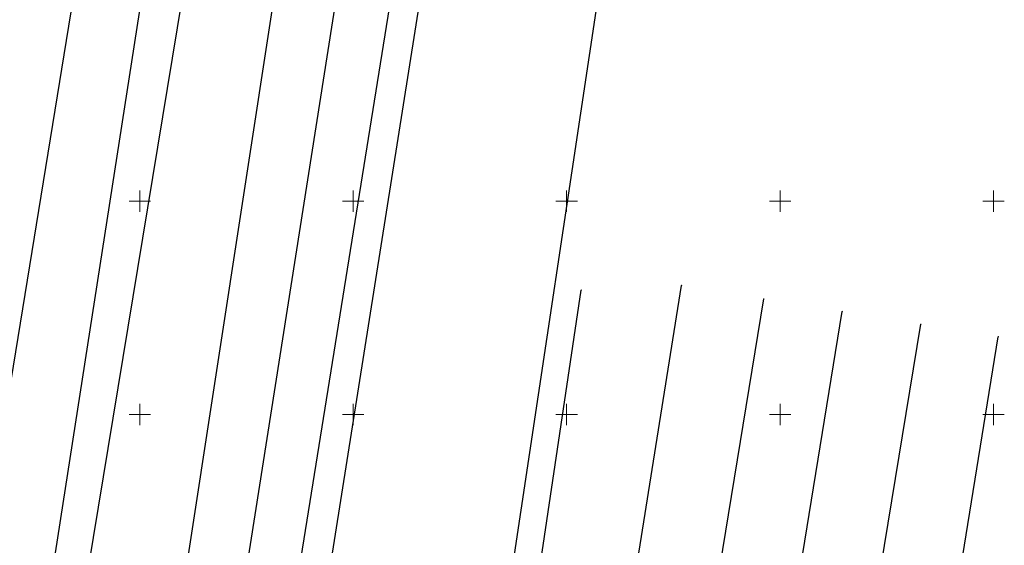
# Model space of a CAD drawing. Header units: millimetres. Extents: x 7501998 to 7504402, y 5666312 to 5667240.
# Tile 18 of 51: x 7502722 to 7502952, y 5666869 to 5666993. Entities that reach past the tile are written whole.
import ezdxf

# ---------------------------------------------------------------- set-up
doc = ezdxf.new("R2010")
doc.units = ezdxf.units.MM
doc.header["$MEASUREMENT"] = 0
doc.linetypes.add('1', pattern=[0])
doc.layers.get('0').update_dxf_attribs({"color": 250, "linetype": 'CONTINUOUS', "lineweight": 100})
for name, color, linetype, lineweight in [('Dzialki', 7, '1', 30), ('Podzial_sekcyjny_krzyze', 7, '1', 18), ('Punkty', 7, 'CONTINUOUS', 9)]:
    doc.layers.add(name, color=color, linetype=linetype, lineweight=lineweight)

# ---------------------------------------------------------------- blocks, each defined once
blk = doc.blocks.new('GRO')
at = {"linetype": 'Continuous'}
blk.add_circle((0, 0), 0.045, dxfattribs=at)

msp = doc.modelspace()

# ---------------------------------------------------------------- linework, layer by layer
at = {"layer": 'Dzialki'}
for p, q in [((7502707.36, 5666831.12), (7502768.02, 5667204.21)), ((7502724.2, 5666828.49), (7502782.03, 5667201.25)), ((7502731.94, 5666827.27), (7502793.25, 5667199.04)), ((7502754.75, 5666823.7), (7502811.86, 5667195.08)), ((7502768.41, 5666821.57), (7502826.66, 5667192.03)), ((7502780.32, 5666819.7), (7502839.58, 5667189.13)), ((7502787.38, 5666818.59), (7502845.87, 5667187.75)), ((7502829.52, 5666811.99), (7502884.71, 5667180.56)), ((7502857.29, 5666807.76), (7502876.92, 5666930.28)), ((7502835.84, 5666811.03), (7502853.41, 5666929.17)), ((7502876.19, 5666804.87), (7502896.18, 5666927.15)), ((7502894.58, 5666802.09), (7502914.56, 5666924.17)), ((7502912.95, 5666799.2), (7502932.95, 5666921.19)), ((7502931.32, 5666796.3), (7502951.07, 5666918.25))]:
    msp.add_line(p, q, dxfattribs=at)
at = {"layer": 'Podzial_sekcyjny_krzyze'}
for p, q in [((7502750, 5666947.5), (7502750, 5666952.5)), ((7502800, 5666947.5), (7502800, 5666952.5)), ((7502850, 5666947.5), (7502850, 5666952.5)), ((7502900, 5666947.5), (7502900, 5666952.5)), ((7502950, 5666947.5), (7502950, 5666952.5)), ((7502747.5, 5666950), (7502752.5, 5666950)), ((7502797.5, 5666950), (7502802.5, 5666950)), ((7502847.5, 5666950), (7502852.5, 5666950)), ((7502897.5, 5666950), (7502902.5, 5666950)), ((7502947.5, 5666950), (7502952.5, 5666950)), ((7502750, 5666897.5), (7502750, 5666902.5)), ((7502800, 5666897.5), (7502800, 5666902.5)), ((7502850, 5666897.5), (7502850, 5666902.5)), ((7502900, 5666897.5), (7502900, 5666902.5)), ((7502950, 5666897.5), (7502950, 5666902.5)), ((7502747.5, 5666900), (7502752.5, 5666900)), ((7502797.5, 5666900), (7502802.5, 5666900)), ((7502847.5, 5666900), (7502852.5, 5666900)), ((7502897.5, 5666900), (7502902.5, 5666900)), ((7502947.5, 5666900), (7502952.5, 5666900))]:
    msp.add_line(p, q, dxfattribs=at)

# ---------------------------------------------------------------- block references
at = {"layer": 'Punkty'}
for p in [(7502876.92, 5666930.28), (7502853.41, 5666929.17), (7502896.18, 5666927.15), (7502914.56, 5666924.17), (7502932.95, 5666921.19), (7502951.07, 5666918.25)]:
    msp.add_blockref('GRO', p, dxfattribs=at)

doc.saveas('drawing.dxf')
